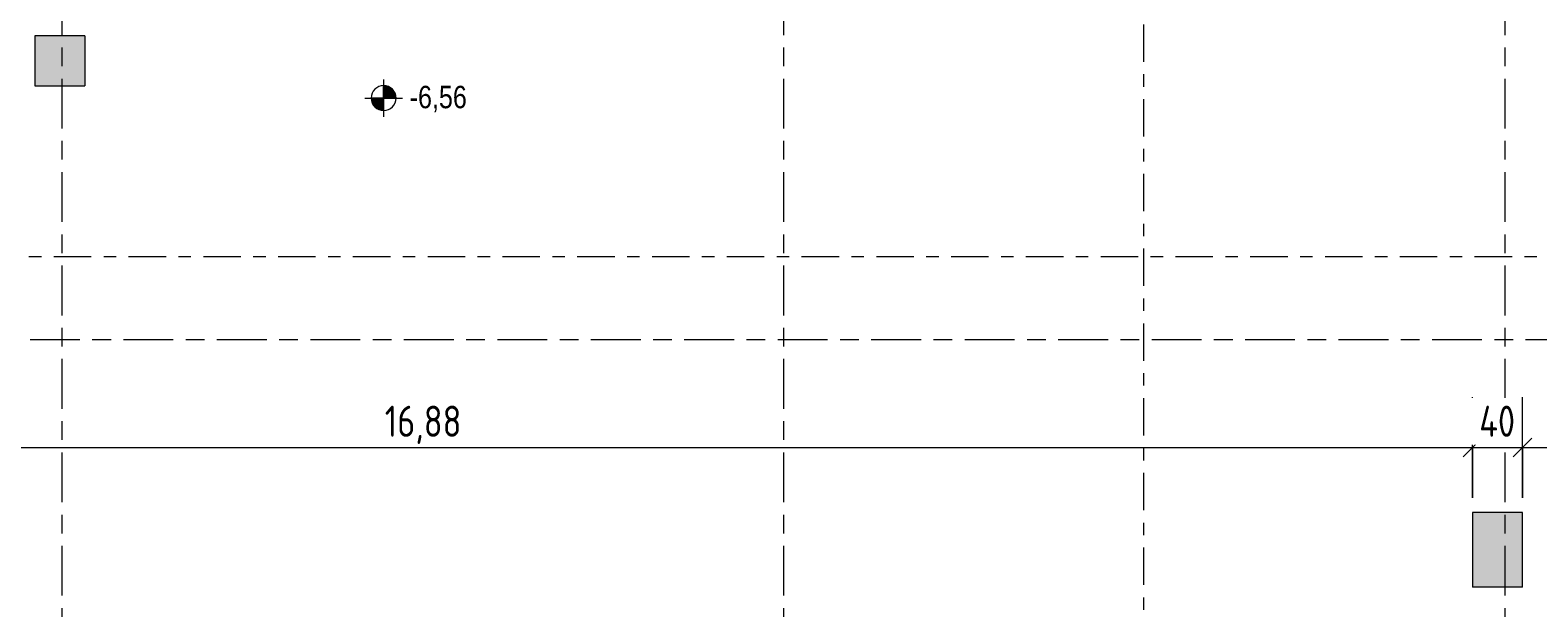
# Model space of a CAD drawing. Header units: metres. Extents: x 2 to 163, y -54 to 869.
# Tile 64 of 78: x 65.14 to 77.23, y -14.17 to -9.53. Entities that reach past the tile are written whole.
import ezdxf

# ---------------------------------------------------------------- set-up
doc = ezdxf.new("R2010")
doc.units = ezdxf.units.M
doc.linetypes.add('_Rasterlinie_', pattern=[0.75, 0.4, -0.1, 0.15, -0.1])
doc.linetypes.add('_Schnittlinie_', pattern=[0.6, 0.3, -0.1, 0.1, -0.1])
for name, color, linetype, lineweight in [('A_Bem', 7, 'Continuous', 5), ('A_Bem-100', 7, 'Continuous', 5), ('A_Hoehenkoten', 124, 'Continuous', 5), ('A_Raster', 128, 'Continuous', 5), ('A_Symbol-S_A', 172, 'Continuous', 5), ('A_Tragwerksstützen', 7, 'Continuous', 5)]:
    doc.layers.add(name, color=color, linetype=linetype, lineweight=lineweight)
doc.styles.add('Arial_1', font='arial.ttf', dxfattribs={"width": 0.8, "height": 0.18})
doc.styles.add('ISOCPEUR', font='isocpeur.ttf', dxfattribs={"width": 0.8, "height": 0.25})
doc.dimstyles.new('BLB-Standard_2_5_Aussen_maskiert', dxfattribs={"dimscale": 0.3048, "dimtxt": 0.248995, "dimasz": 0.492126, "dimexe": 1.32874, "dimexo": 0.0625, "dimgap": 0.032808, "dimtad": 1, "dimdec": 1, "dimlfac": 100, "dimrnd": 0.1, "dimdsep": 46, "dimtxsty": 'ISOCPEUR', "dimblk1": 'OBLIQUE', "dimblk2": 'OBLIQUE', "dimsah": 1, "dimcen": 0.09, "dimdle": 0.164042, "dimazin": 0, "dimtfac": 1, "dimtdec": 4, "dimtix": 1, "dimtmove": 0, "dimatfit": 3, "dimfxl": 1.32874, "dimfxlon": 1, "dimtvp": 1, "dimtfill": 1, "dimtolj": 1, "dimtzin": 0, "dimarcsym": 2})
doc.dimstyles.new('BLB-Standard_2_5_Aussen_maskiert_1', dxfattribs={"dimscale": 0.3048, "dimtxt": 0.248995, "dimasz": 0.492126, "dimexe": 1.32874, "dimexo": 0.0625, "dimgap": 0.032808, "dimtad": 1, "dimrnd": 0.001, "dimzin": 0, "dimdsep": 46, "dimtxsty": 'ISOCPEUR', "dimblk1": 'OBLIQUE', "dimblk2": 'OBLIQUE', "dimsah": 1, "dimcen": 0.09, "dimdle": 0.164042, "dimazin": 0, "dimtfac": 1, "dimtdec": 4, "dimtix": 1, "dimtmove": 0, "dimatfit": 3, "dimfxl": 1.32874, "dimfxlon": 1, "dimtvp": 1, "dimtfill": 1, "dimtolj": 1, "dimtzin": 0, "dimarcsym": 2})

# ---------------------------------------------------------------- blocks, each defined once
blk = doc.blocks.new('Höhenkoten - Kreuz gefüllt-6114407-AB-E-1 OK FFB')
at = {"layer": 'A_Hoehenkoten'}
h = blk.add_hatch(color=256, dxfattribs=at)
edge = h.paths.add_edge_path(flags=0)
edge.add_line((-0.001, 0.0014), (0, 0.0014))
edge.add_line((0, 0.0014), (0, 0.0004))
edge.add_arc((0, 0.0014), 0.001, 180, 270, ccw=False)
h = blk.add_hatch(color=256, dxfattribs=at)
edge = h.paths.add_edge_path(flags=0)
edge.add_line((0.001, 0.0014), (0, 0.0014))
edge.add_line((0, 0.0014), (0, 0.0024))
edge.add_arc((0, 0.0014), 0.001, 0, 90, ccw=False)
for p, q in [((0, 0.0029), (0, -0.0001)), ((-0.0015, 0.0014), (0.0015, 0.0014)), ((-0.001, 0.0014), (0, 0.0014)), ((0, 0.0014), (-0.001, 0.0014)), ((0, 0.0014), (-0.001, 0.0014)), ((-0.001, 0.0014), (0, 0.0014)), ((0, 0.0014), (0, 0.0024)), ((0, 0.0024), (0, 0.0014)), ((0, 0.0024), (0, 0.0014)), ((0, 0.0014), (0, 0.0024)), ((0.001, 0.0014), (0, 0.0014)), ((0, 0.0014), (0, 0.0004)), ((0, 0.0004), (0, 0.0014)), ((0, 0.0014), (0.001, 0.0014)), ((0, 0.0014), (0.001, 0.0014)), ((0.001, 0.0014), (0, 0.0014)), ((0, 0.0014), (0, 0.0004)), ((0, 0.0004), (0, 0.0014))]:
    blk.add_line(p, q, dxfattribs=at)
for start, end in [(90, 180), (90, 180), (180, 270), (180, 270), (360, 90), (360, 90), (270, 0), (270, 360)]:
    blk.add_arc((0, 0.0014), 0.001, start, end, dxfattribs=at)
blk = doc.blocks.new('DIMBLOCK436-AB-E-1 OK FFB')
at = {"layer": 'A_Bem-100'}
for p, q in [((59.829, -13.289), (59.829, -12.479)), ((76.709, -13.289), (76.709, -12.479)), ((59.829, -12.884), (76.709, -12.884)), ((59.829, -12.884), (59.829, -13.289)), ((76.709, -12.884), (76.709, -13.289))]:
    blk.add_line(p, q, dxfattribs=at)
at = {"layer": 'A_Bem-100', "lineweight": 9}
for p, q in [((59.829, -12.884), (59.904, -12.809)), ((76.709, -12.884), (76.784, -12.809)), ((59.829, -12.884), (59.754, -12.959)), ((76.709, -12.884), (76.634, -12.959))]:
    blk.add_line(p, q, dxfattribs=at)
at = {"layer": 'A_Bem-100', "color": 0, "insert": (67.981, -12.548), "char_height": 0.25, "width": 0.69316, "attachment_point": 1, "line_spacing_factor": 1.149209, "style": 'ISOCPEUR', "bg_fill": 3, "box_fill_scale": 1.25, "bg_fill_color": 256, "bg_fill_true_color": 13158600, "bg_fill_transparency": 0}
blk.add_mtext('16,88', dxfattribs=at)
blk = doc.blocks.new('_Oblique')
at = {"color": 0, "linetype": 'ByBlock', "lineweight": -2}
blk.add_line((-0.5, -0.5), (0.5, 0.5), dxfattribs=at)
blk = doc.blocks.new('DIMBLOCK437-AB-E-1 OK FFB')
at = {"layer": 'A_Bem-100'}
for p, q in [((76.709, -13.289), (76.709, -12.479)), ((77.109, -13.289), (77.109, -12.479)), ((76.709, -12.884), (77.109, -12.884)), ((76.709, -12.884), (76.709, -13.289)), ((77.109, -12.884), (77.109, -13.289))]:
    blk.add_line(p, q, dxfattribs=at)
at = {"layer": 'A_Bem-100', "lineweight": 9}
for p, q in [((76.709, -12.884), (76.784, -12.809)), ((77.109, -12.884), (77.184, -12.809)), ((76.709, -12.884), (76.634, -12.959)), ((77.109, -12.884), (77.034, -12.959))]:
    blk.add_line(p, q, dxfattribs=at)
at = {"layer": 'A_Bem-100', "color": 0, "insert": (76.763, -12.548), "char_height": 0.25, "width": 0.35255, "attachment_point": 1, "line_spacing_factor": 1.149209, "style": 'ISOCPEUR', "bg_fill": 3, "box_fill_scale": 1.25, "bg_fill_color": 256, "bg_fill_true_color": 13158600, "bg_fill_transparency": 0}
blk.add_mtext('40', dxfattribs=at)
blk = doc.blocks.new('DIMBLOCK438-AB-E-1 OK FFB')
at = {"layer": 'A_Bem-100'}
for p, q in [((77.109, -13.289), (77.109, -12.479)), ((79.602, -12.479), (79.602, -13.289)), ((79.602, -12.884), (79.602, -12.479)), ((77.109, -12.884), (79.652, -12.884)), ((77.109, -12.884), (77.109, -13.289))]:
    blk.add_line(p, q, dxfattribs=at)
at = {"layer": 'A_Bem-100', "lineweight": 9}
for p, q in [((77.109, -12.884), (77.184, -12.809)), ((79.602, -12.884), (79.677, -12.809)), ((77.109, -12.884), (77.034, -12.959)), ((79.602, -12.884), (79.527, -12.959))]:
    blk.add_line(p, q, dxfattribs=at)
at = {"layer": 'A_Bem-100', "color": 0, "insert": (78.061, -12.548), "char_height": 0.25, "width": 0.7081, "attachment_point": 1, "line_spacing_factor": 1.149209, "style": 'ISOCPEUR', "bg_fill": 3, "box_fill_scale": 1.25, "bg_fill_color": 256, "bg_fill_true_color": 13158600, "bg_fill_transparency": 0}
blk.add_mtext('2,49\\A2\\H0.5x;\\S2^  ;\\H2x;', dxfattribs=at)

msp = doc.modelspace()

# ---------------------------------------------------------------- hatches: boundary and pattern name
at = {"layer": 'A_Tragwerksstützen'}
for points in [[(65.5745, -9.9799), (65.5745, -9.5799), (65.1745, -9.5799), (65.1745, -9.9799)], [(77.1095, -14.0049), (77.1095, -13.4049), (76.7095, -13.4049), (76.7095, -14.0049)]]:
    msp.add_hatch(color=8, dxfattribs=at).paths.add_polyline_path(points, flags=0)

# ---------------------------------------------------------------- linework, layer by layer
at = {"layer": 'A_Raster', "linetype": '_Rasterlinie_', "lineweight": 9}
for p, q in [((65.3919, -53.073), (65.3919, 37.0621)), ((71.1819, -53.073), (71.1819, 37.0621)), ((76.9719, -53.073), (76.9719, 37.0621)), ((87.2847, -12.0184), (15.4272, -12.0184))]:
    msp.add_line(p, q, dxfattribs=at)
at = {"layer": 'A_Symbol-S_A', "linetype": '_Schnittlinie_', "lineweight": 9}
for p, q in [((74.0715, -31.9872), (74.0715, 27.1007)), ((22.7262, -11.3507), (86.0189, -11.3507))]:
    msp.add_line(p, q, dxfattribs=at)
at = {"layer": 'A_Tragwerksstützen', "color": 250, "lineweight": 9}
for p, q in [((65.5745, -9.5799), (65.1745, -9.5799)), ((65.1745, -9.5799), (65.1745, -9.9799)), ((65.5745, -9.5799), (65.5745, -9.9799)), ((65.1745, -9.9799), (65.5745, -9.9799)), ((77.1095, -13.4049), (76.7095, -13.4049)), ((76.7095, -13.4049), (76.7095, -14.0049)), ((77.1095, -14.0049), (77.1095, -13.4049)), ((77.1095, -14.0049), (76.7095, -14.0049))]:
    msp.add_line(p, q, dxfattribs=at)

# ---------------------------------------------------------------- block references
at = {"layer": 'A_Hoehenkoten', "xscale": 99.99999999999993, "yscale": 99.99999999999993, "zscale": 99.99999999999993}
msp.add_blockref('Höhenkoten - Kreuz gefüllt-6114407-AB-E-1 OK FFB', (67.9723, -10.2185), dxfattribs=at)

# ---------------------------------------------------------------- texts
at = {"layer": 'A_Hoehenkoten', "insert": (68.1811, -9.9801), "char_height": 0.18, "width": 0.542095, "attachment_point": 1, "line_spacing_factor": 0.941778, "style": 'Arial_1'}
msp.add_mtext('-6,56', dxfattribs=at)

# ---------------------------------------------------------------- next in the draw order: dimensions: what is measured, and where the dimension line sits
at = {"layer": 'A_Bem'}
dim = msp.add_linear_dim(base=(76.7095, -12.8843), p1=(59.8295, -13.2893), p2=(76.7095, -13.2893), dimstyle='BLB-Standard_2_5_Aussen_maskiert_1', override={"dimpost": '<>', "dimfxl": 16.88}, dxfattribs=at)
dim.commit()
dim.dimension.update_dxf_attribs({"geometry": 'DIMBLOCK436-AB-E-1 OK FFB', "text_midpoint": (68.2695, -12.7493)})

# ---------------------------------------------------------------- next in the draw order: dimensions: what is measured, and where the dimension line sits
dim = msp.add_linear_dim(base=(77.1095, -12.8843), p1=(76.7095, -13.2893), p2=(77.1095, -13.2893), dimstyle='BLB-Standard_2_5_Aussen_maskiert', override={"dimpost": '<>', "dimfxl": 0.4}, dxfattribs=at)
dim.commit()
dim.dimension.update_dxf_attribs({"geometry": 'DIMBLOCK437-AB-E-1 OK FFB', "text_midpoint": (76.9095, -12.7493)})

# ---------------------------------------------------------------- next in the draw order: dimensions: what is measured, and where the dimension line sits
dim = msp.add_linear_dim(base=(79.6019, -12.8843), p1=(77.1095, -13.2893), p2=(79.6019, -12.4793), text='\\A1;2,49\\Q;{\\A1;{\\H0.5x;\\S2^ ;}}', dimstyle='BLB-Standard_2_5_Aussen_maskiert_1', override={"dimpost": '<>', "dimfxl": 2.620705}, dxfattribs=at)
dim.commit()
dim.dimension.update_dxf_attribs({"geometry": 'DIMBLOCK438-AB-E-1 OK FFB', "text_midpoint": (78.3557, -12.7243)})

doc.saveas('drawing.dxf')
